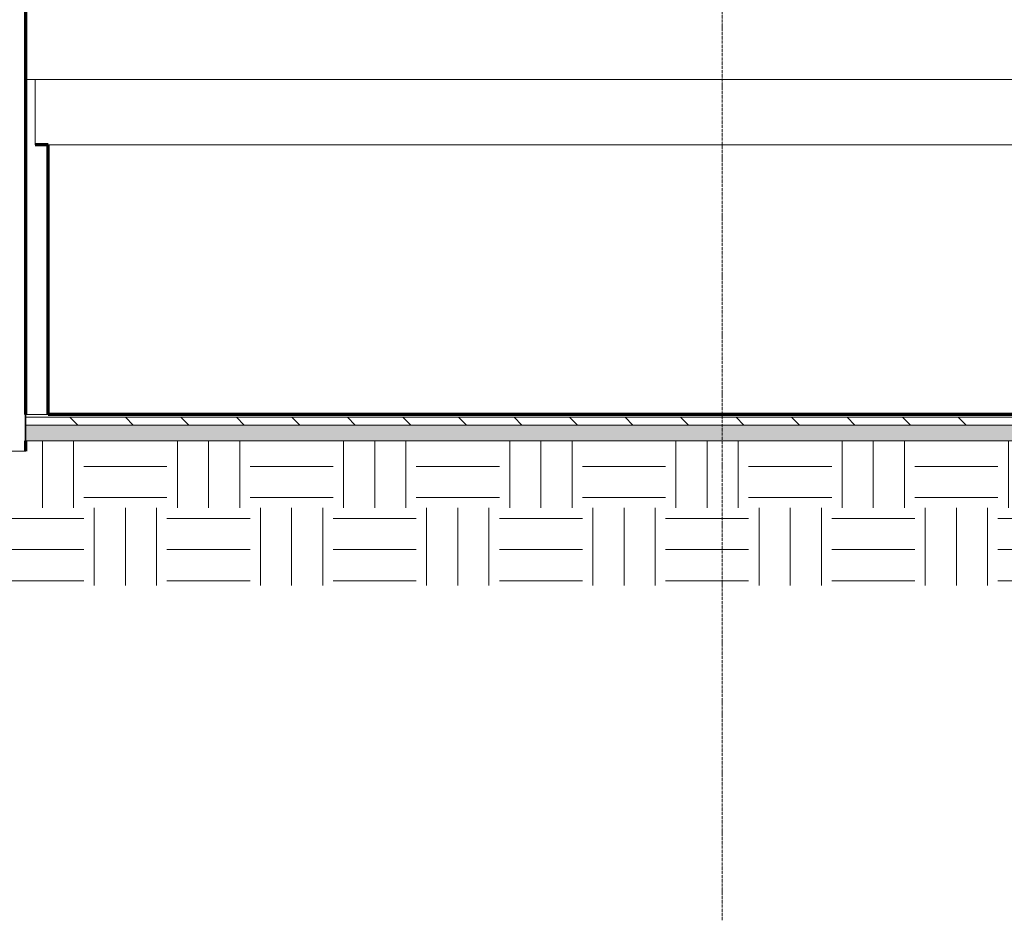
# Model space of a CAD drawing. Header units: millimetres. Extents: x -3165 to 47090, y -1932 to 8822.
# Tile 33 of 59: x 32041 to 35804, y -1932 to 1508. Entities that reach past the tile are written whole.
import ezdxf

# ---------------------------------------------------------------- set-up
doc = ezdxf.new("R2010")
doc.units = ezdxf.units.MM
doc.linetypes.add('_Traço - ponto', pattern=[16, 12, -2, 0, -2])
for name, color, linetype, lineweight in [('A-FLOR', 192, 'Continuous', 18), ('A-FLOR-MCUT', 51, 'Continuous', 18), ('A-FLOR-PATT', 8, 'Continuous', 70), ('A-GENM', 13, 'Continuous', 18), ('A-WALL', 113, 'Continuous', 18), ('S-GRID', 1, 'Continuous', 9)]:
    doc.layers.add(name, color=color, linetype=linetype, lineweight=lineweight)
pattern_1 = [(0, (12918.95, 0), (317.5, 317.5), [317.5, -317.5]), (0, (12918.95, 119.06), (317.5, 317.5), [317.5, -317.5]), (0, (12918.95, 238.12), (317.5, 317.5), [317.5, -317.5]), (90, (12958.64, 277.8), (-317.5, 317.5), [317.5, -317.5]), (90, (13077.7, 277.8), (-317.5, 317.5), [317.5, -317.5]), (90, (13196.76, 277.8), (-317.5, 317.5), [317.5, -317.5])]

# ---------------------------------------------------------------- blocks, each defined once
blk = doc.blocks.new('Embasamento - Embasamento-4325691-ELEVAÇÃO 6 - MAPEAMENTO DE DANOS')
at = {"layer": 'A-GENM'}
for p, q in [((23921.1, 1280), (19181.1, 1280)), ((23921.1, 1030), (19231.1, 1030))]:
    blk.add_line(p, q, dxfattribs=at)

msp = doc.modelspace()

# ---------------------------------------------------------------- hatches: boundary and pattern name
at = {"layer": 'A-FLOR-PATT', "lineweight": 18}
h = msp.add_hatch(dxfattribs=at)
h.set_pattern_fill('FP_19', color=256, style=0, pattern_type=2)
h.set_pattern_definition(pattern_1)
h.paths.add_polyline_path([(29445.1, -652.8), (32065.1, -652.8), (32065.1, -140), (31765.1, -140), (31765.1, 870), (25980.1, 870), (25980.1, -652.8), (28856.5, -652.8)], flags=0)
h.paths.add_polyline_path([(18938.1, -652.8), (19340.1, -652.8), (19340.1, 870), (18938.1, 870), (18938.1, 0)], flags=0)
h = msp.add_hatch(dxfattribs=at)
h.set_pattern_fill('FP_13', color=256, style=0, pattern_type=2)
h.set_pattern_definition([(135, (12918.95, 0), (-106.066, -106.066), [])])
h.paths.add_polyline_path([(38310, -40), (43010.1, -40), (43010.1, -10), (32065.1, -10), (32065.1, -40), (38080.5, -40)], flags=0)
h = msp.add_hatch(dxfattribs=at)
h.set_pattern_fill('FP_12', color=256, style=0, pattern_type=2)
h.set_pattern_definition([(50, (12918.95, 0), (364.368, -31.8783), [38.1, -419.1]), (355, (12918.95, 0), (-70.486, 382.1133), [30.48, -335.28]), (100.451, (12949.3, -2.66), (293.885, 350.2334), [32.38, -356.18]), (46.184, (12918.95, 101.6), (542.1585, -84.086), [57.15, -628.65]), (96.636, (12964.13, 94.6), (474.805, 494.855), [48.57, -534.27]), (351.184, (12918.95, 101.6), (474.81, 494.85), [45.72, -502.92]), (21, (12969.75, 76.2), (303.2285, -204.5305), [38.1, -419.1]), (326, (12969.75, 76.2), (123.604, 368.376), [30.48, -335.28]), (71.451, (12995.02, 59.16), (426.834, 163.8427), [32.38, -356.18]), (37.5, (12918.95, 0), (6.17665, 169.11015), [16.764, -314.452, 16.764, -323.596, -336.55]), (37.5, (12918.95, 0), (6.17665, 169.11015), [-671.576, 16.764, -319.786]), (7.5, (12918.95, 0), (133.6389, 200.3615), [16.764, -177.292, 16.764, -306.832, -128.27]), (7.5, (12918.95, 0), (133.6389, 200.3615), [-517.652, 16.764, -111.506]), (327.5, (12805.67, 0), (271.1818, -11.45836), [16.764, -110.236, 16.764, -379.476, -525.78]), (327.5, (12805.67, 0), (271.1818, -11.45836), [-523.24, 16.764, -509.016]), (317.5, (12754.87, 0), (296.2585, 50.8528), [16.764, -148.336, 16.764, -246.38, -373.38]), (317.5, (12754.87, 0), (296.2585, 50.8528), [-428.244, 16.764, -356.616])])
h.paths.add_polyline_path([(42866.1, -140), (43010.1, -140), (43010.1, -40), (32065.1, -40), (32065.1, -100), (42834.8, -100), (42834.8, -140)], flags=0)
h = msp.add_hatch(dxfattribs=at)
h.set_pattern_fill('FP_19', color=256, style=0, pattern_type=2)
h.set_pattern_definition(pattern_1)
h.paths.add_polyline_path([(37486.3, -652.8), (42834.8, -652.8), (42834.8, -100), (32065.1, -100), (32065.1, -652.8), (36485.3, -652.8)], flags=0)

# ---------------------------------------------------------------- linework, layer by layer
at = {"layer": 'A-FLOR'}
msp.add_line((32150.1, 0), (32065.1, 0), dxfattribs=at)
at = {"layer": 'A-FLOR', "lineweight": 70}
msp.add_line((43010.1, 0), (32150.1, 0), dxfattribs=at)
at = {"layer": 'A-FLOR-MCUT'}
for p, q in [((32065.1, 0), (32065.1, -100)), ((43010.1, -10), (32065.1, -10)), ((43010.1, -40), (32065.1, -40)), ((32065.1, -100), (42834.8, -100))]:
    msp.add_line(p, q, dxfattribs=at)
at = {"layer": 'A-WALL'}
for p, q in [((32062.6, -140), (32062.6, 5328.7)), ((32100.1, 1280), (32065.1, 1280)), ((32100.1, 1030), (32100.1, 1280)), ((31765.1, -140), (32065.1, -140))]:
    msp.add_line(p, q, dxfattribs=at)
at = {"layer": 'A-WALL', "lineweight": 70}
for p, q in [((32065.1, 0), (32065.1, 5328.7)), ((32150.1, 1030), (32100.1, 1030)), ((32150.1, 0), (32150.1, 1030)), ((32065.1, -140), (32065.1, -100))]:
    msp.add_line(p, q, dxfattribs=at)
at = {"layer": 'S-GRID', "linetype": '_Traço - ponto'}
msp.add_line((34725.1, -1932), (34725.1, 8028.5), dxfattribs=at)

# ---------------------------------------------------------------- block references
at = {"layer": 'A-GENM'}
msp.add_blockref('Embasamento - Embasamento-4325691-ELEVAÇÃO 6 - MAPEAMENTO DE DANOS', (12918.9, 0), dxfattribs=at)

doc.saveas('drawing.dxf')
